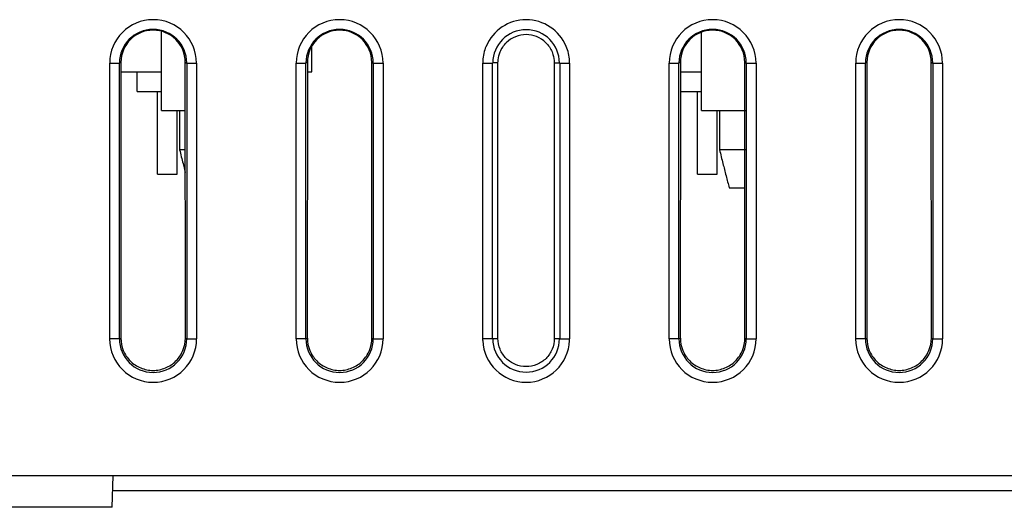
# Model space of a CAD drawing. Header units: inches. Extents: x 0 to 34, y 0 to 22.
# Tile 32 of 67: x 18.6 to 20.6, y 6 to 7. Entities that reach past the tile are written whole.
import ezdxf

# ---------------------------------------------------------------- set-up
doc = ezdxf.new("R2010")
doc.units = ezdxf.units.IN
doc.header["$LTSCALE"] = 1.87
doc.header["$MEASUREMENT"] = 0
doc.layers.get('0').update_dxf_attribs({"linetype": 'CONTINUOUS'})

msp = doc.modelspace()

# ---------------------------------------------------------------- linework, layer by layer
at = {"color": 7, "linetype": 'CONTINUOUS'}
for p, q in [((18.9084, 6.7819), (18.9084, 6.9423)), ((20.0084, 6.7819), (20.0084, 6.9411)), ((19.2144, 6.8609), (19.2144, 6.9108)), ((18.8027, 6.8786), (18.8227, 6.8787)), ((18.8027, 6.3164), (18.8027, 6.8786)), ((18.8257, 6.8802), (18.8227, 6.8787)), ((18.8227, 6.3165), (18.8227, 6.8787)), ((18.8257, 6.8802), (18.8254, 6.3179)), ((18.9568, 6.8802), (18.9598, 6.8787)), ((18.957, 6.3179), (18.9568, 6.8802)), ((18.9598, 6.8787), (18.9798, 6.8786)), ((18.9598, 6.8787), (18.9598, 6.3165)), ((18.9798, 6.8786), (18.9798, 6.3164)), ((19.1827, 6.8786), (19.2027, 6.8787)), ((19.1827, 6.3164), (19.1827, 6.8786)), ((19.2057, 6.8802), (19.2027, 6.8787)), ((19.2027, 6.3165), (19.2027, 6.8787)), ((19.2057, 6.8802), (19.2054, 6.3179)), ((19.3368, 6.8802), (19.3398, 6.8787)), ((19.337, 6.3179), (19.3368, 6.8802)), ((19.3398, 6.8787), (19.3598, 6.8786)), ((19.3398, 6.8787), (19.3398, 6.3165)), ((19.3598, 6.8786), (19.3598, 6.3164)), ((19.5627, 6.8786), (19.5827, 6.8787)), ((19.5627, 6.3164), (19.5627, 6.8786)), ((19.5827, 6.3165), (19.5827, 6.8787)), ((19.5939, 6.8793), (19.5839, 6.8793)), ((19.5938, 6.3171), (19.5939, 6.8793)), ((19.7085, 6.8793), (19.7086, 6.3171)), ((19.7086, 6.8793), (19.7186, 6.8793)), ((19.7198, 6.8787), (19.7398, 6.8786)), ((19.7198, 6.8787), (19.7198, 6.3165)), ((19.7398, 6.8786), (19.7398, 6.3164)), ((19.9427, 6.8786), (19.9627, 6.8787)), ((19.9427, 6.3164), (19.9427, 6.8786)), ((19.9657, 6.8802), (19.9627, 6.8787)), ((19.9627, 6.3165), (19.9627, 6.8787)), ((19.9657, 6.8802), (19.9654, 6.3179)), ((20.0968, 6.8802), (20.0998, 6.8787)), ((20.097, 6.3179), (20.0968, 6.8802)), ((20.0998, 6.8787), (20.1198, 6.8786)), ((20.0998, 6.8787), (20.0998, 6.3165)), ((20.1198, 6.8786), (20.1198, 6.3164)), ((20.3227, 6.8786), (20.3427, 6.8787)), ((20.3227, 6.3164), (20.3227, 6.8786)), ((20.3457, 6.8802), (20.3427, 6.8787)), ((20.3427, 6.3165), (20.3427, 6.8787)), ((20.3457, 6.8802), (20.3454, 6.3179)), ((20.4768, 6.8802), (20.4798, 6.8787)), ((20.477, 6.3179), (20.4768, 6.8802)), ((20.4798, 6.8787), (20.4998, 6.8786)), ((20.4798, 6.8787), (20.4798, 6.3165)), ((20.4998, 6.8786), (20.4998, 6.3164)), ((18.8257, 6.8609), (18.9076, 6.8609)), ((18.8589, 6.8209), (18.8589, 6.8609)), ((19.2057, 6.8609), (19.2144, 6.8609)), ((19.9657, 6.8609), (20.0076, 6.8609)), ((18.8589, 6.8209), (18.9084, 6.8209)), ((18.9004, 6.6519), (18.9004, 6.8209)), ((19.9656, 6.8209), (20.0084, 6.8209)), ((20.0004, 6.6519), (20.0004, 6.8209)), ((18.9084, 6.7819), (18.9568, 6.7819)), ((18.9404, 6.6519), (18.9404, 6.7819)), ((18.9453, 6.7819), (18.9453, 6.7019)), ((20.0084, 6.7819), (20.0984, 6.7819)), ((20.0404, 6.6519), (20.0404, 6.7819)), ((20.0453, 6.7819), (20.0453, 6.7019)), ((18.9568, 6.7019), (18.9453, 6.7019)), ((20.0984, 6.7019), (20.0453, 6.7019)), ((18.9552, 6.6619), (18.9568, 6.6555)), ((18.9004, 6.6519), (18.9404, 6.6519)), ((20.0004, 6.6519), (20.0404, 6.6519)), ((20.065, 6.6244), (20.0969, 6.6244)), ((18.8227, 6.3165), (18.8027, 6.3164)), ((18.8227, 6.3165), (18.8254, 6.3179)), ((18.957, 6.3179), (18.9598, 6.3165)), ((18.9598, 6.3165), (18.9798, 6.3164)), ((19.2027, 6.3165), (19.1827, 6.3164)), ((19.2027, 6.3165), (19.2054, 6.3179)), ((19.337, 6.3179), (19.3398, 6.3165)), ((19.3398, 6.3165), (19.3598, 6.3164)), ((19.5827, 6.3165), (19.5627, 6.3164)), ((19.5838, 6.3171), (19.5938, 6.3171)), ((19.7086, 6.3171), (19.7186, 6.3171)), ((19.7198, 6.3165), (19.7398, 6.3164)), ((19.9627, 6.3165), (19.9427, 6.3164)), ((19.9627, 6.3165), (19.9654, 6.3179)), ((20.097, 6.3179), (20.0998, 6.3165)), ((20.0998, 6.3165), (20.1198, 6.3164)), ((20.3427, 6.3165), (20.3227, 6.3164)), ((20.3427, 6.3165), (20.3454, 6.3179)), ((20.477, 6.3179), (20.4798, 6.3165)), ((20.4798, 6.3165), (20.4998, 6.3164)), ((21.1188, 6.0369), (6.0132, 6.0369)), ((18.8076, 5.9729), (18.8099, 6.0369)), ((18.8082, 6.0069), (21.907, 6.0069)), ((18.8078, 5.9729), (18.5074, 5.9729))]:
    msp.add_line(p, q, dxfattribs=at)
for centre, radius, start, end in [((18.8912, 6.8786), 0.0885, 0.0031, 179.9969), ((19.2712, 6.8786), 0.0885, 0.0031, 179.9969), ((19.6512, 6.8785), 0.0885, 22.6321, 157.2479), ((20.0312, 6.8786), 0.0885, 0.0031, 179.9969), ((20.4112, 6.8786), 0.0885, 0.0031, 179.9969), ((18.8912, 6.8787), 0.0686, 0.0022, 179.9977), ((18.8912, 6.8801), 0.0656, 0.0782, 179.9219), ((19.2712, 6.8787), 0.0686, 0.0022, 179.9977), ((19.2712, 6.8801), 0.0656, 0.0782, 179.9219), ((19.6512, 6.8787), 0.068, 0.0047, 179.9958), ((20.0312, 6.8787), 0.0686, 0.0022, 179.9977), ((20.0312, 6.8801), 0.0656, 0.0782, 179.9219), ((20.4112, 6.8787), 0.0686, 0.0022, 179.9977), ((20.4112, 6.8801), 0.0656, 0.0782, 179.9219), ((19.6512, 6.8793), 0.0573, 45.3705, 134.9797), ((19.6518, 6.8784), 0.0892, 157.3291, 176.7654), ((19.6505, 6.8784), 0.0893, 3.2357, 22.5369), ((19.6498, 6.8785), 0.0871, 176.7707, 179.9906), ((19.6527, 6.8785), 0.0871, 0.0093, 3.2161), ((24.1603, 7.9754), 5.3683, 193.7232, 194.0332), ((25.2603, 7.9754), 5.3683, 193.7232, 194.0332), ((22.7888, 7.6331), 3.9547, 194.0407, 194.2168), ((23.8888, 7.6331), 3.9547, 194.0407, 194.2168), ((23.1421, 7.4439), 3.1844, 194.2159, 194.4615), ((22.1584, 7.1892), 2.1682, 194.4376, 195.1013), ((18.8912, 6.3164), 0.0886, 180.0045, 359.9955), ((18.8912, 6.3165), 0.0686, 180.0024, 359.9976), ((19.2712, 6.3164), 0.0886, 180.0045, 359.9955), ((19.2712, 6.3165), 0.0686, 180.0024, 359.9976), ((19.6494, 6.3164), 0.0868, 180.0075, 182.4606), ((19.6512, 6.3164), 0.0885, 182.4092, 357.794), ((19.6512, 6.3165), 0.068, 180.005, 359.9957), ((19.6529, 6.3164), 0.0869, 357.7501, 359.9931), ((20.0312, 6.3164), 0.0886, 180.0045, 359.9955), ((20.0312, 6.3165), 0.0686, 180.0024, 359.9976), ((20.4112, 6.3164), 0.0886, 180.0045, 359.9955), ((20.4112, 6.3165), 0.0686, 180.0024, 359.9976)]:
    msp.add_arc(centre, radius, start, end, dxfattribs=at)
for points, knots in [([(19.5939, 6.8793), (19.5939, 6.8812), (19.5944, 6.8887), (19.5962, 6.8962), (19.5983, 6.9014)], [0, 0, 0, 0, 0.249879, 1, 1, 1, 1]), ([(19.5983, 6.9014), (19.5997, 6.9048), (19.6033, 6.9114), (19.6081, 6.9172), (19.6107, 6.9199)], [0, 0, 0, 0, 0.499827, 1, 1, 1, 1]), ([(19.6915, 6.9201), (19.6942, 6.9175), (19.699, 6.9116), (19.7026, 6.905), (19.7041, 6.9015)], [0, 0, 0, 0, 0.500143, 1, 1, 1, 1]), ([(19.7041, 6.9015), (19.7048, 6.8997), (19.7073, 6.8926), (19.7084, 6.885), (19.7085, 6.8793)], [0, 0, 0, 0, 0.25072, 1, 1, 1, 1]), ([(18.8255, 6.3179), (18.8255, 6.3094), (18.8289, 6.2921), (18.8434, 6.2701), (18.8654, 6.2556), (18.8912, 6.2503), (18.917, 6.2556), (18.939, 6.2701), (18.9535, 6.2921), (18.9569, 6.3094), (18.9569, 6.3179)], [0, 0, 0, 0, 0.12498, 0.249974, 0.374984, 0.5, 0.625016, 0.750026, 0.87502, 1, 1, 1, 1]), ([(19.2055, 6.3179), (19.2055, 6.3094), (19.2089, 6.2921), (19.2234, 6.2701), (19.2454, 6.2556), (19.2712, 6.2503), (19.297, 6.2556), (19.319, 6.2701), (19.3335, 6.2921), (19.3369, 6.3094), (19.3369, 6.3179)], [0, 0, 0, 0, 0.12498, 0.249974, 0.374984, 0.5, 0.625016, 0.750026, 0.87502, 1, 1, 1, 1]), ([(19.7086, 6.3171), (19.7085, 6.3096), (19.7057, 6.2945), (19.6928, 6.2754), (19.6738, 6.2627), (19.6512, 6.2582), (19.6287, 6.2627), (19.6096, 6.2754), (19.5967, 6.2945), (19.5939, 6.3096), (19.5938, 6.3171)], [0, 0, 0, 0, 0.125009, 0.25, 0.374985, 0.499984, 0.624981, 0.749976, 0.874983, 1, 1, 1, 1]), ([(19.9655, 6.3179), (19.9655, 6.3094), (19.9689, 6.2921), (19.9834, 6.2701), (20.0054, 6.2556), (20.0312, 6.2503), (20.057, 6.2556), (20.079, 6.2701), (20.0935, 6.2921), (20.0969, 6.3094), (20.0969, 6.3179)], [0, 0, 0, 0, 0.12498, 0.249974, 0.374984, 0.5, 0.625016, 0.750026, 0.87502, 1, 1, 1, 1]), ([(20.3455, 6.3179), (20.3455, 6.3094), (20.3489, 6.2921), (20.3634, 6.2701), (20.3854, 6.2556), (20.4112, 6.2503), (20.437, 6.2556), (20.459, 6.2701), (20.4735, 6.2921), (20.4769, 6.3094), (20.4769, 6.3179)], [0, 0, 0, 0, 0.12498, 0.249974, 0.374984, 0.5, 0.625016, 0.750026, 0.87502, 1, 1, 1, 1])]:
    msp.add_open_spline(points, degree=3, knots=knots, dxfattribs=at)

doc.saveas('drawing.dxf')
